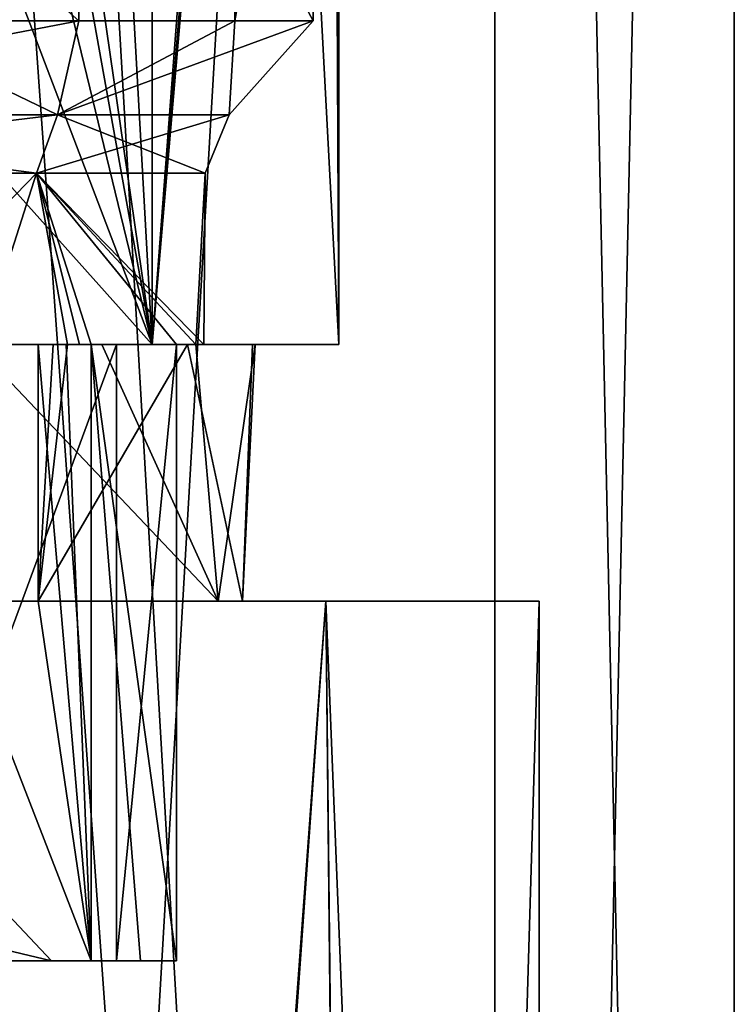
# Model space of a CAD drawing. Header units: millimetres. Extents: x -22 to 22, y 0 to 166.
# Tile 19 of 119: x 10.44 to 17.4, y 62.58 to 72.16. Entities that reach past the tile are written whole.
import ezdxf

# ---------------------------------------------------------------- set-up
doc = ezdxf.new("R2010")
doc.units = ezdxf.units.MM
doc.header["$LTSCALE"] = 65.185185
for name, color, linetype in [('11', 7, 'CONTINUOUS'), ('12', 7, 'CONTINUOUS'), ('13', 7, 'CONTINUOUS'), ('14', 7, 'CONTINUOUS'), ('15', 7, 'CONTINUOUS'), ('165', 7, 'CONTINUOUS'), ('193', 7, 'CONTINUOUS'), ('205', 7, 'CONTINUOUS'), ('214', 7, 'CONTINUOUS'), ('222', 7, 'CONTINUOUS'), ('223', 7, 'CONTINUOUS'), ('227', 7, 'CONTINUOUS'), ('228', 7, 'CONTINUOUS'), ('368', 7, 'CONTINUOUS'), ('369', 7, 'CONTINUOUS'), ('39', 7, 'CONTINUOUS'), ('51', 7, 'CONTINUOUS'), ('56', 7, 'CONTINUOUS')]:
    doc.layers.add(name, color=color, linetype=linetype)

msp = doc.modelspace()

# ---------------------------------------------------------------- linework, layer by layer
at = {"layer": '11', "linetype": 'CONTINUOUS'}
for points in [[(8.7, 118.7, 15.0688), (15.0688, 9.3, 8.7), (15.0688, 118.7, 8.7), (8.7, 118.7, 15.0688)], [(15.0688, 9.3, 8.7), (8.7, 118.7, 15.0688), (9.1, 93, 14.8307), (15.0688, 9.3, 8.7)], [(17.4, 9.3), (17.4, 118.7), (15.0688, 118.7, 8.7), (17.4, 9.3)], [(15.0688, 9.3, 8.7), (17.4, 9.3), (15.0688, 118.7, 8.7), (15.0688, 9.3, 8.7)], [(8.7, 9.3, 15.0688), (15.0688, 9.3, 8.7), (9.1, 93, 14.8307), (8.7, 9.3, 15.0688)]]:
    msp.add_3dface(points, dxfattribs=at)
at = {"layer": '12', "linetype": 'CONTINUOUS'}
for points in [[(13.4232, 66.5, 7.7503), (9.6278, 14.7, 12.1472), (7.7497, 66.5, 13.4235), (13.4232, 66.5, 7.7503)], [(13.9549, 14.7, 6.7461), (9.6278, 14.7, 12.1472), (13.4232, 66.5, 7.7503), (13.9549, 14.7, 6.7461)], [(15.5, 66.5), (13.9549, 14.7, 6.7461), (13.4232, 66.5, 7.7503), (15.5, 66.5)], [(15.5, 14.7), (13.9549, 14.7, 6.7461), (15.5, 66.5), (15.5, 14.7)]]:
    msp.add_3dface(points, dxfattribs=at)
at = {"layer": '13', "linetype": 'CONTINUOUS'}
for points in [[(7.7497, 66.5, -13.4235), (13.4232, 66.5, -7.7503), (0, 66.5, -12.95), (7.7497, 66.5, -13.4235)], [(0, 66.5, -12.95), (13.4232, 66.5, -7.7503), (1.5668, 66.5, -12.3148), (0, 66.5, -12.95)], [(1.5668, 66.5, -12.3148), (13.4232, 66.5, -7.7503), (2.249, 66.5, -10.7676), (1.5668, 66.5, -12.3148)], [(2.249, 66.5, -10.7676), (13.4232, 66.5, -7.7503), (6.8653, 66.5, -8.5946), (2.249, 66.5, -10.7676)], [(13.4232, 66.5, 7.7503), (7.7497, 66.5, 13.4235), (4.9131, 66.5, 9.8418), (13.4232, 66.5, 7.7503)], [(8.7918, 66.5, 6.6109), (13.4232, 66.5, 7.7503), (4.9131, 66.5, 9.8418), (8.7918, 66.5, 6.6109)], [(6.8653, 66.5, -8.5946), (13.4232, 66.5, -7.7503), (10.0046, 66.5, -4.5725), (6.8653, 66.5, -8.5946)], [(9.7816, 66.5, 5.9583), (13.4232, 66.5, 7.7503), (8.7918, 66.5, 6.6109), (9.7816, 66.5, 5.9583)], [(10.6237, 66.5, 5.1237), (13.4232, 66.5, 7.7503), (9.7816, 66.5, 5.9583), (10.6237, 66.5, 5.1237)], [(13.4232, 66.5, -7.7503), (15.5, 66.5), (10.0046, 66.5, -4.5725), (13.4232, 66.5, -7.7503)], [(10.0046, 66.5, -4.5725), (15.5, 66.5), (12.3758, 66.5, -1.716), (10.0046, 66.5, -4.5725)], [(12.6123, 66.5, 1.9889), (13.4232, 66.5, 7.7503), (10.6237, 66.5, 5.1237), (12.6123, 66.5, 1.9889)], [(12.3758, 66.5, -1.716), (15.5, 66.5), (12.6123, 66.5, 1.9889), (12.3758, 66.5, -1.716)], [(15.5, 66.5), (13.4232, 66.5, 7.7503), (12.6123, 66.5, 1.9889), (15.5, 66.5)]]:
    msp.add_3dface(points, dxfattribs=at)
at = {"layer": '14', "linetype": 'CONTINUOUS'}
for points in [[(15.0688, 9.3, -8.7), (8.7, 9.3, -15.0688), (15.0688, 118.7, -8.7), (15.0688, 9.3, -8.7)], [(15.0688, 118.7, -8.7), (8.7, 9.3, -15.0688), (8.7, 118.7, -15.0688), (15.0688, 118.7, -8.7)], [(17.4, 118.7), (17.4, 9.3), (15.0688, 9.3, -8.7), (17.4, 118.7)], [(17.4, 118.7), (15.0688, 9.3, -8.7), (15.0688, 118.7, -8.7), (17.4, 118.7)]]:
    msp.add_3dface(points, dxfattribs=at)
at = {"layer": '15', "linetype": 'CONTINUOUS'}
for points in [[(13.4232, 66.5, -7.7503), (7.7497, 66.5, -13.4235), (9.7545, 14.7, -12.0458), (13.4232, 66.5, -7.7503)], [(13.9901, 14.7, -6.6729), (13.4232, 66.5, -7.7503), (9.7545, 14.7, -12.0458), (13.9901, 14.7, -6.6729)], [(15.5, 14.7), (15.5, 66.5), (13.4232, 66.5, -7.7503), (15.5, 14.7)], [(15.5, 14.7), (13.4232, 66.5, -7.7503), (13.9901, 14.7, -6.6729), (15.5, 14.7)]]:
    msp.add_3dface(points, dxfattribs=at)
at = {"layer": '165', "linetype": 'CONTINUOUS'}
for points in [[(6.2209, 72.15, 11.1685), (11.0199, 72.15, 6.9238), (6.2209, 76.4, 11.1684), (6.2209, 72.15, 11.1685)], [(6.2209, 76.4, 11.1684), (11.0199, 72.15, 6.9238), (11.0198, 76.4, 6.9239), (6.2209, 76.4, 11.1684)], [(8.9126, 72.15, -10.7063), (8.9126, 76.4, -10.7063), (12.5394, 76.4, -5.4249), (8.9126, 72.15, -10.7063)], [(12.5394, 72.15, -5.4249), (8.9126, 72.15, -10.7063), (12.5394, 76.4, -5.4249), (12.5394, 72.15, -5.4249)], [(11.0199, 72.15, 6.9238), (13.2997, 72.15, 0.9365), (11.0198, 76.4, 6.9239), (11.0199, 72.15, 6.9238)], [(11.0198, 76.4, 6.9239), (13.2997, 72.15, 0.9365), (13.2997, 76.4, 0.9365), (11.0198, 76.4, 6.9239)], [(13.2997, 72.15, 0.9365), (12.5394, 72.15, -5.4249), (13.2997, 76.4, 0.9365), (13.2997, 72.15, 0.9365)], [(13.2997, 76.4, 0.9365), (12.5394, 72.15, -5.4249), (12.5394, 76.4, -5.4249), (13.2997, 76.4, 0.9365)]]:
    msp.add_3dface(points, dxfattribs=at)
at = {"layer": '193', "linetype": 'CONTINUOUS'}
for points in [[(10.7552, 63, 2.8452), (8.9523, 63, 6.5234), (8.939, 63, 5.3451), (10.7552, 63, 2.8452)], [(8.939, 63, -2.7451), (9.1742, 63, -3.7916), (10.7552, 63, -0.2452), (8.939, 63, -2.7451)], [(11.1403, 63, 4.3947), (8.9523, 63, 6.5234), (10.7552, 63, 2.8452), (11.1403, 63, 4.3947)], [(9.1742, 63, -3.7916), (11.3872, 63, -1.3415), (10.7552, 63, -0.2452), (9.1742, 63, -3.7916)], [(11.3872, 63, -1.3415), (11.1403, 63, 4.3947), (10.7552, 63, 2.8452), (11.3872, 63, -1.3415)], [(10.7552, 63, -0.2452), (11.3872, 63, -1.3415), (10.7552, 63, 2.8452), (10.7552, 63, -0.2452)], [(11.6214, 63, 3.1738), (11.1403, 63, 4.3947), (11.3872, 63, -1.3415), (11.6214, 63, 3.1738)], [(11.9691, 63, 1.9084), (11.6214, 63, 3.1738), (11.3872, 63, -1.3415), (11.9691, 63, 1.9084)]]:
    msp.add_3dface(points, dxfattribs=at)
at = {"layer": '205', "linetype": 'CONTINUOUS'}
for points in [[(10.2798, 63.5, -0.0905), (8.645, 63.5, -2.3406), (10.7552, 63, -0.2452), (10.2798, 63.5, -0.0905)], [(8.645, 63.5, -2.3406), (8.939, 63, -2.7451), (10.7552, 63, -0.2452), (8.645, 63.5, -2.3406)], [(10.2798, 63.5, 2.6905), (10.7552, 63, 2.8452), (8.939, 63, 5.3451), (10.2798, 63.5, 2.6905)], [(10.2798, 63.5, 2.6905), (10.2798, 63.5, -0.0905), (10.7552, 63, 2.8452), (10.2798, 63.5, 2.6905)], [(10.2798, 63.5, -0.0905), (10.7552, 63, -0.2452), (10.7552, 63, 2.8452), (10.2798, 63.5, -0.0905)]]:
    msp.add_3dface(points, dxfattribs=at)
at = {"layer": '214', "linetype": 'CONTINUOUS'}
for points in [[(11.3873, 69, -1.3414), (9.1742, 63, -3.7916), (9.1741, 69, -3.7917), (11.3873, 69, -1.3414)], [(11.3872, 63, -1.3415), (9.1742, 63, -3.7916), (11.3873, 69, -1.3414), (11.3872, 63, -1.3415)], [(11.9691, 63, 1.9084), (11.3872, 63, -1.3415), (11.9691, 69, 1.9084), (11.9691, 63, 1.9084)], [(11.9691, 69, 1.9084), (11.3872, 63, -1.3415), (11.3873, 69, -1.3414), (11.9691, 69, 1.9084)]]:
    msp.add_3dface(points, dxfattribs=at)
at = {"layer": '222', "linetype": 'CONTINUOUS'}
for points in [[(11.0199, 72.15, 6.9238), (6.2209, 72.15, 11.1685), (6.2422, 71.2343, 10.1117), (11.0199, 72.15, 6.9238)], [(6.2422, 71.2343, -11.5117), (8.9126, 72.15, -10.7063), (10.8117, 71.2343, -6.9422), (6.2422, 71.2343, -11.5117)], [(10.8117, 71.2343, 5.5422), (11.0199, 72.15, 6.9238), (6.2422, 71.2343, 10.1117), (10.8117, 71.2343, 5.5422)], [(8.9126, 72.15, -10.7063), (12.5394, 72.15, -5.4249), (10.8117, 71.2343, -6.9422), (8.9126, 72.15, -10.7063)], [(10.8117, 71.2343, -6.9422), (12.5394, 72.15, -5.4249), (12.4843, 71.2343, -0.7), (10.8117, 71.2343, -6.9422)], [(13.2997, 72.15, 0.9365), (11.0199, 72.15, 6.9238), (10.8117, 71.2343, 5.5422), (13.2997, 72.15, 0.9365)], [(12.4843, 71.2343, -0.7), (13.2997, 72.15, 0.9365), (10.8117, 71.2343, 5.5422), (12.4843, 71.2343, -0.7)], [(12.5394, 72.15, -5.4249), (13.2997, 72.15, 0.9365), (12.4843, 71.2343, -0.7), (12.5394, 72.15, -5.4249)]]:
    msp.add_3dface(points, dxfattribs=at)
at = {"layer": '223', "linetype": 'CONTINUOUS'}
for points in [[(6.125, 70.6686, 9.9088), (8.9896, 69, 7.6216), (10.6088, 70.6686, 5.425), (6.125, 70.6686, 9.9088)], [(10.6088, 70.6686, -6.825), (10.0722, 69, -7.6723), (6.125, 70.6686, -11.3088), (10.6088, 70.6686, -6.825)], [(8.9896, 69, 7.6216), (10.9096, 69, 4.8716), (10.6088, 70.6686, 5.425), (8.9896, 69, 7.6216)], [(12.1577, 69, -2.2009), (10.0722, 69, -7.6723), (10.6088, 70.6686, -6.825), (12.1577, 69, -2.2009)], [(12.25, 70.6686, -0.7), (12.1577, 69, -2.2009), (10.6088, 70.6686, -6.825), (12.25, 70.6686, -0.7)], [(10.9096, 69, 4.8716), (11.0275, 69, 4.6345), (10.6088, 70.6686, 5.425), (10.9096, 69, 4.8716)], [(11.9691, 69, 1.9084), (12.2371, 69, -0.1383), (10.6088, 70.6686, 5.425), (11.9691, 69, 1.9084)], [(11.1403, 69, 4.3947), (11.9691, 69, 1.9084), (10.6088, 70.6686, 5.425), (11.1403, 69, 4.3947)], [(10.6088, 70.6686, 5.425), (12.2371, 69, -0.1383), (12.25, 70.6686, -0.7), (10.6088, 70.6686, 5.425)], [(11.0275, 69, 4.6345), (11.1403, 69, 4.3947), (10.6088, 70.6686, 5.425), (11.0275, 69, 4.6345)], [(12.2371, 69, -0.1383), (12.1577, 69, -2.2009), (12.25, 70.6686, -0.7), (12.2371, 69, -0.1383)], [(11.1403, 63, 4.3947), (11.6214, 63, 3.1738), (11.1403, 69, 4.3947), (11.1403, 63, 4.3947)], [(11.6214, 63, 3.1738), (11.9691, 63, 1.9084), (11.1403, 69, 4.3947), (11.6214, 63, 3.1738)], [(11.9691, 63, 1.9084), (11.9691, 69, 1.9084), (11.1403, 69, 4.3947), (11.9691, 63, 1.9084)]]:
    msp.add_3dface(points, dxfattribs=at)
at = {"layer": '227', "linetype": 'CONTINUOUS'}
for points in [[(10.6237, 69, 5.1237), (10.6237, 66.5, 5.1237), (11.1403, 63, 4.3947), (10.6237, 69, 5.1237)], [(10.6237, 69, 5.1237), (11.1403, 63, 4.3947), (10.8956, 69, 4.7688), (10.6237, 69, 5.1237)], [(11.1403, 63, 4.3947), (11.1403, 69, 4.3947), (10.8956, 69, 4.7688), (11.1403, 63, 4.3947)], [(9.7816, 66.5, 5.9583), (8.9523, 63, 6.5234), (11.1403, 63, 4.3947), (9.7816, 66.5, 5.9583)], [(10.6237, 66.5, 5.1237), (9.7816, 66.5, 5.9583), (11.1403, 63, 4.3947), (10.6237, 66.5, 5.1237)]]:
    msp.add_3dface(points, dxfattribs=at)
at = {"layer": '228', "linetype": 'CONTINUOUS'}
for points in [[(6.2422, 71.2343, -11.5117), (10.8117, 71.2343, -6.9422), (6.125, 70.6686, -11.3088), (6.2422, 71.2343, -11.5117)], [(10.8117, 71.2343, -6.9422), (10.6088, 70.6686, -6.825), (6.125, 70.6686, -11.3088), (10.8117, 71.2343, -6.9422)], [(6.2422, 71.2343, 10.1117), (6.125, 70.6686, 9.9088), (10.6088, 70.6686, 5.425), (6.2422, 71.2343, 10.1117)], [(10.8117, 71.2343, 5.5422), (6.2422, 71.2343, 10.1117), (10.6088, 70.6686, 5.425), (10.8117, 71.2343, 5.5422)], [(10.8117, 71.2343, -6.9422), (12.4843, 71.2343, -0.7), (10.6088, 70.6686, -6.825), (10.8117, 71.2343, -6.9422)], [(12.4843, 71.2343, -0.7), (12.25, 70.6686, -0.7), (10.6088, 70.6686, -6.825), (12.4843, 71.2343, -0.7)], [(10.8117, 71.2343, 5.5422), (10.6088, 70.6686, 5.425), (12.25, 70.6686, -0.7), (10.8117, 71.2343, 5.5422)], [(12.4843, 71.2343, -0.7), (10.8117, 71.2343, 5.5422), (12.25, 70.6686, -0.7), (12.4843, 71.2343, -0.7)]]:
    msp.add_3dface(points, dxfattribs=at)
at = {"layer": '368', "linetype": 'CONTINUOUS'}
for points in [[(10.7686, 69, 5), (10.6237, 69, 5.1237), (10.8956, 69, 4.7688), (10.7686, 69, 5)], [(10.9096, 69, 4.8716), (10.7686, 69, 5), (10.8956, 69, 4.7688), (10.9096, 69, 4.8716)], [(11.0275, 69, 4.6345), (10.9096, 69, 4.8716), (10.8956, 69, 4.7688), (11.0275, 69, 4.6345)], [(11.1403, 69, 4.3947), (11.0275, 69, 4.6345), (10.8956, 69, 4.7688), (11.1403, 69, 4.3947)]]:
    msp.add_3dface(points, dxfattribs=at)
at = {"layer": '369', "linetype": 'CONTINUOUS'}
for points in [[(10.0046, 69, -4.5725), (11.2423, 69, -3.5331), (9.1741, 69, -3.7917), (10.0046, 69, -4.5725)], [(11.2423, 69, -3.5331), (11.3873, 69, -1.3414), (9.1741, 69, -3.7917), (11.2423, 69, -3.5331)], [(11.2423, 69, -3.5331), (12.1577, 69, -2.2009), (11.3873, 69, -1.3414), (11.2423, 69, -3.5331)], [(12.1577, 69, -2.2009), (11.9691, 69, 1.9084), (11.3873, 69, -1.3414), (12.1577, 69, -2.2009)], [(11.9691, 69, 1.9084), (12.1577, 69, -2.2009), (12.2371, 69, -0.1383), (11.9691, 69, 1.9084)]]:
    msp.add_3dface(points, dxfattribs=at)
at = {"layer": '39', "linetype": 'CONTINUOUS'}
for points in [[(10.0046, 66.5, -4.5725), (12.3758, 66.5, -1.716), (10.0046, 69, -4.5725), (10.0046, 66.5, -4.5725)], [(10.0046, 69, -4.5725), (12.3758, 66.5, -1.716), (11.2423, 69, -3.5331), (10.0046, 69, -4.5725)], [(12.6123, 66.5, 1.9889), (10.6237, 66.5, 5.1237), (12.0784, 69, 3.3528), (12.6123, 66.5, 1.9889)], [(12.0784, 69, 3.3528), (10.6237, 66.5, 5.1237), (10.9096, 69, 4.8716), (12.0784, 69, 3.3528)], [(10.9096, 69, 4.8716), (10.6237, 66.5, 5.1237), (10.7686, 69, 5), (10.9096, 69, 4.8716)], [(10.7686, 69, 5), (10.6237, 66.5, 5.1237), (10.6237, 69, 5.1237), (10.7686, 69, 5)], [(11.2423, 69, -3.5331), (12.3758, 66.5, -1.716), (12.1577, 69, -2.2009), (11.2423, 69, -3.5331)], [(12.7087, 69, 1.5427), (12.6123, 66.5, 1.9889), (12.0784, 69, 3.3528), (12.7087, 69, 1.5427)], [(12.1577, 69, -2.2009), (12.3758, 66.5, -1.716), (12.7361, 69, -0.3737), (12.1577, 69, -2.2009)], [(12.3758, 66.5, -1.716), (12.6123, 66.5, 1.9889), (12.7361, 69, -0.3737), (12.3758, 66.5, -1.716)], [(12.7361, 69, -0.3737), (12.6123, 66.5, 1.9889), (12.7087, 69, 1.5427), (12.7361, 69, -0.3737)]]:
    msp.add_3dface(points, dxfattribs=at)
at = {"layer": '51', "linetype": 'CONTINUOUS'}
for points in [[(11.7347, 69, -7.2748), (6.7752, 69, -12.2345), (10.0722, 69, -7.6723), (11.7347, 69, -7.2748)], [(6.7752, 69, 11.2345), (11.7347, 69, 6.2748), (8.9896, 69, 7.6216), (6.7752, 69, 11.2345)], [(11.7347, 69, 6.2748), (10.9096, 69, 4.8716), (8.9896, 69, 7.6216), (11.7347, 69, 6.2748)], [(12.1577, 69, -2.2009), (11.7347, 69, -7.2748), (10.0722, 69, -7.6723), (12.1577, 69, -2.2009)], [(12.0784, 69, 3.3528), (10.9096, 69, 4.8716), (11.7347, 69, 6.2748), (12.0784, 69, 3.3528)], [(12.1577, 69, -2.2009), (12.7361, 69, -0.3737), (11.7347, 69, -7.2748), (12.1577, 69, -2.2009)], [(11.7347, 69, -7.2748), (12.7361, 69, -0.3737), (13.55, 69, -0.5), (11.7347, 69, -7.2748)], [(13.55, 69, -0.5), (12.0784, 69, 3.3528), (11.7347, 69, 6.2748), (13.55, 69, -0.5)], [(12.7087, 69, 1.5427), (12.0784, 69, 3.3528), (13.55, 69, -0.5), (12.7087, 69, 1.5427)], [(12.7361, 69, -0.3737), (12.7087, 69, 1.5427), (13.55, 69, -0.5), (12.7361, 69, -0.3737)]]:
    msp.add_3dface(points, dxfattribs=at)
at = {"layer": '56', "linetype": 'CONTINUOUS'}
for points in [[(11.7347, 69, -7.2748), (11.7348, 103.2206, -7.2748), (6.7753, 103.2206, -12.2345), (11.7347, 69, -7.2748)], [(11.7347, 69, -7.2748), (6.7753, 103.2206, -12.2345), (8.9126, 84.7, -10.7063), (11.7347, 69, -7.2748)], [(11.7347, 69, -7.2748), (13.55, 69, -0.5), (11.7348, 103.2206, -7.2748), (11.7347, 69, -7.2748)], [(13.55, 69, -0.5), (13.55, 103.2206, -0.5), (11.7348, 103.2206, -7.2748), (13.55, 69, -0.5)], [(13.55, 103.2206, -0.5), (13.55, 69, -0.5), (13.4549, 89, 1.1025), (13.55, 103.2206, -0.5)], [(13.55, 69, -0.5), (11.7347, 69, 6.2748), (13.4549, 89, 1.1025), (13.55, 69, -0.5)], [(13.4549, 89, 1.1025), (11.7347, 69, 6.2748), (13.3614, 88.9582, 1.753), (13.4549, 89, 1.1025)], [(13.2364, 88.9167, 2.3982), (11.7347, 69, 6.2748), (10.6453, 88.4846, 7.8833), (13.2364, 88.9167, 2.3982)], [(13.3614, 88.9582, 1.753), (11.7347, 69, 6.2748), (13.2364, 88.9167, 2.3982), (13.3614, 88.9582, 1.753)], [(10.6453, 88.4846, 7.8833), (6.7752, 69, 11.2345), (5.9174, 87.973, 11.6896), (10.6453, 88.4846, 7.8833)], [(11.7347, 69, 6.2748), (6.7752, 69, 11.2345), (10.6453, 88.4846, 7.8833), (11.7347, 69, 6.2748)], [(8.9126, 80.6, -10.7063), (11.7347, 69, -7.2748), (8.9126, 84.7, -10.7063), (8.9126, 80.6, -10.7063)], [(8.9126, 76.4, -10.7063), (11.7347, 69, -7.2748), (8.9126, 80.6, -10.7063), (8.9126, 76.4, -10.7063)], [(8.9126, 72.15, -10.7063), (11.7347, 69, -7.2748), (8.9126, 76.4, -10.7063), (8.9126, 72.15, -10.7063)], [(6.7752, 69, -12.2345), (11.7347, 69, -7.2748), (8.9126, 72.15, -10.7063), (6.7752, 69, -12.2345)]]:
    msp.add_3dface(points, dxfattribs=at)

doc.saveas('drawing.dxf')
